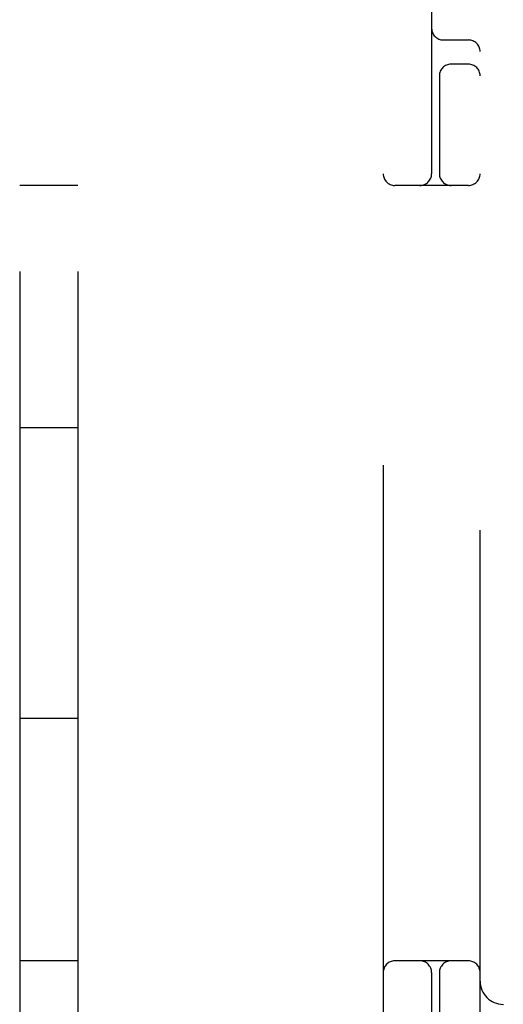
# Model space of a CAD drawing. Header units: inches. Extents: x 0 to 215, y 0 to 139.
# Tile 51 of 103: x 66.179 to 66.803, y 51.445 to 52.714. Entities that reach past the tile are written whole.
import ezdxf

# ---------------------------------------------------------------- set-up
doc = ezdxf.new("R2010")
doc.units = ezdxf.units.IN
doc.header["$LTSCALE"] = 11.804375
doc.header["$MEASUREMENT"] = 0
doc.linetypes.add('HIDDEN', pattern=[0.2, 0.1, -0.1])
doc.layers.add('DEFAULT_2', color=8, linetype='HIDDEN')

msp = doc.modelspace()

# ---------------------------------------------------------------- linework, layer by layer
at = {"layer": 'DEFAULT_2', "color": 8, "linetype": 'HIDDEN'}
for p, q in [((66.1794, 54.7508), (66.1794, 49.2508)), ((66.2544, 54.7508), (66.2544, 49.2508)), ((66.6482, 54.5008), (66.6482, 49.5008)), ((66.7107, 53.1258), (66.7107, 52.5158)), ((66.7732, 50.8758), (66.7732, 53.1258)), ((66.7257, 52.6883), (66.7582, 52.6883)), ((66.7582, 52.6571), (66.7357, 52.6571)), ((66.7207, 52.645), (66.7207, 52.5158)), ((66.2544, 52.5008), (66.1794, 52.5008)), ((66.7582, 52.5008), (66.6632, 52.5008)), ((66.2544, 52.1883), (66.1794, 52.1883)), ((66.2544, 51.8133), (66.1794, 51.8133)), ((66.2544, 51.5008), (66.1794, 51.5008)), ((66.7582, 51.5008), (66.6632, 51.5008)), ((66.7107, 51.4858), (66.7107, 50.8758)), ((66.7207, 51.4858), (66.7207, 51.3566))]:
    msp.add_line(p, q, dxfattribs=at)
for centre, radius, start, end in [((66.7257, 52.7033), 0.015, 180, 270), ((66.7582, 52.6733), 0.015, 0, 90), ((66.7357, 52.6421), 0.015, 90, 180), ((66.7582, 52.6421), 0.015, 0, 90), ((66.6632, 52.5158), 0.015, 180, 270), ((66.6957, 52.5158), 0.015, 270, 360), ((66.7357, 52.5158), 0.015, 180, 270), ((66.7582, 52.5158), 0.015, 270, 360), ((66.6632, 51.4858), 0.015, 90, 180), ((66.6957, 51.4858), 0.015, 0, 90), ((66.7357, 51.4858), 0.015, 90, 180), ((66.7582, 51.4858), 0.015, 0, 90), ((66.8032, 51.4748), 0.03, 180, 270)]:
    msp.add_arc(centre, radius, start, end, dxfattribs=at)

doc.saveas('drawing.dxf')
